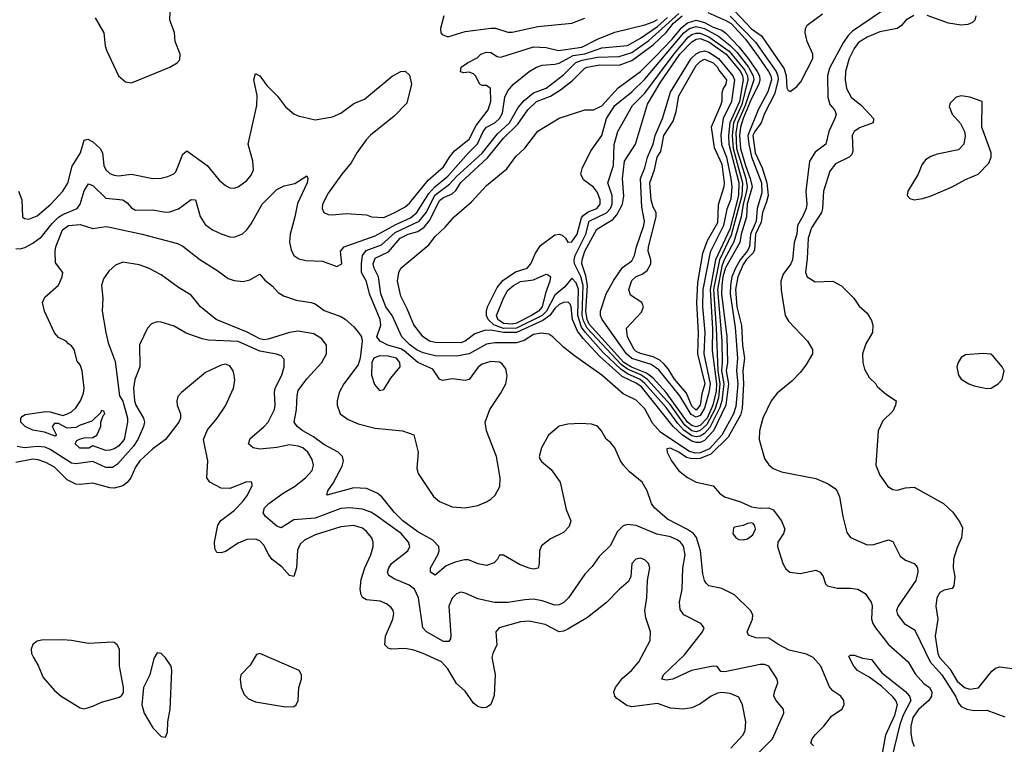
# Model space of a CAD drawing. Header units: inches. Extents: x 1839270 to 1929235, y 762242 to 910350.
# Tile 154 of 256: x 1844708 to 1849311, y 836205 to 839592. Entities that reach past the tile are written whole.
import ezdxf

# ---------------------------------------------------------------- set-up
doc = ezdxf.new("R2010")
doc.units = ezdxf.units.IN
doc.header["$MEASUREMENT"] = 0
doc.layers.add('B8843', color=7, linetype='Continuous')

msp = doc.modelspace()

# ---------------------------------------------------------------- linework, layer by layer
at = {"layer": 'B8843', "color": 5}
for points, elevation in [([(1845060.3, 839600.3), (1845102, 839530), (1845107.4, 839470), (1845113.4, 839450), (1845170.4, 839330), (1845202, 839302), (1845230, 839296.5), (1845410.7, 839369.3), (1845444.5, 839390), (1845456, 839404), (1845458.9, 839430), (1845435.3, 839490), (1845431.2, 839531.2), (1845409.8, 839590), (1845412.6, 839670)], 620), ([(1848418.6, 836198.6), (1848406, 836210), (1848412.9, 836230), (1848427, 836250), (1848466.8, 836290), (1848503.8, 836336.2), (1848551.5, 836370), (1848562.4, 836390), (1848561.6, 836410), (1848547.3, 836430), (1848510, 836455.1), (1848493.4, 836473.4), (1848453.2, 836570), (1848417.3, 836610), (1848386.2, 836626.2), (1848305.6, 836645.6), (1848252.4, 836672.4), (1848210, 836701.7), (1848150, 836702.8), (1848114.7, 836714.7), (1848109.1, 836730), (1848134, 836790), (1848136.1, 836810), (1848124.3, 836830), (1848050, 836903.2), (1847990, 836932.7), (1847930, 836946.2), (1847918.1, 836958.1), (1847909.9, 836969.9), (1847901.3, 837001.3), (1847890.7, 837110), (1847872.3, 837172.3), (1847857.5, 837190), (1847830, 837209.2), (1847737, 837257), (1847676.2, 837310), (1847662.5, 837330), (1847641.4, 837390), (1847617.6, 837430), (1847558.9, 837478.9), (1847531.2, 837510), (1847517.4, 837530), (1847490, 837590.8), (1847470, 837616.2), (1847450, 837631.8), (1847428.7, 837670), (1847410, 837691.9), (1847381.2, 837701.2), (1847330, 837704.6), (1847270, 837701.3), (1847230, 837692.7), (1847180.5, 837650), (1847147.5, 837590), (1847136, 837550), (1847139.8, 837539.8), (1847147.3, 837527.3), (1847193.2, 837490), (1847234.5, 837430), (1847262.6, 837302.6), (1847284.9, 837250), (1847276.7, 837223.3), (1847250, 837194.5), (1847190, 837165.4), (1847146.8, 837133.2), (1847137.8, 837110), (1847137.3, 837050), (1847131.3, 837028.7), (1847110, 837023.5), (1847090, 837027.8), (1847044.9, 837044.9), (1846970, 837089.3), (1846950.9, 837089.1), (1846942, 837070), (1846926.9, 837053.1), (1846890, 837041.3), (1846851.8, 837048.2), (1846806.6, 837066.6), (1846786.9, 837066.9), (1846743.2, 837056.8), (1846701.5, 837038.5), (1846650, 836996.2), (1846628.4, 837010), (1846627.9, 837030), (1846662.3, 837090), (1846668.6, 837110), (1846667.1, 837130), (1846639.3, 837159.3), (1846570, 837197.9), (1846498.8, 837250), (1846458.8, 837290), (1846401.4, 837361.4), (1846379.3, 837379.3), (1846330, 837400.9), (1846270, 837403.4), (1846144, 837370), (1846148.4, 837390), (1846174.1, 837425.9), (1846214.9, 837505.1), (1846221.5, 837530), (1846217.2, 837550), (1846196.8, 837570), (1846130, 837605.7), (1846081.7, 837641.7), (1846031.4, 837670), (1846005.6, 837690), (1845991.6, 837710), (1846002.7, 837770), (1846004.5, 837835.5), (1846010, 837858.9), (1846050, 837913.2), (1846121, 837990), (1846143.1, 838030), (1846141.8, 838070), (1846120.5, 838100.5), (1846082.8, 838122.8), (1846010, 838136), (1845970, 838129.6), (1845870, 838097.9), (1845850, 838095.9), (1845830, 838099.9), (1845771.2, 838131.2), (1845626.9, 838190), (1845552.8, 838250), (1845510, 838303.5), (1845450, 838340.4), (1845370, 838399.8), (1845309.6, 838430), (1845265.9, 838445.9), (1845190, 838458), (1845155.4, 838444.6), (1845124, 838416), (1845099.9, 838380.1), (1845090.3, 838349.7), (1845097.3, 838290), (1845094, 838230), (1845110.8, 838129.2), (1845122, 838082), (1845153.7, 837993.7), (1845174.3, 837834.3), (1845190, 837808.3), (1845212.1, 837730), (1845212.2, 837710), (1845197, 837630), (1845170, 837598.9), (1845150, 837585.8), (1845130, 837579.6), (1845110, 837578.5), (1845050, 837599.7), (1845030.8, 837589.2), (1844989.9, 837589.9), (1844966.6, 837610), (1844975.3, 837624.7), (1844988.2, 837631.8), (1845010, 837637.6), (1845050, 837638.8), (1845068.7, 837650), (1845088, 837690), (1845088, 837710), (1845098, 837742), (1845106, 837750), (1845102, 837762), (1845090, 837766), (1845086.4, 837753.6), (1845044.5, 837715.5), (1844990, 837697), (1844970, 837685.1), (1844930, 837682), (1844890, 837704.5), (1844870, 837705.2), (1844860.5, 837690), (1844880.5, 837650), (1844874.4, 837645.6), (1844823.9, 837663.9), (1844770, 837672.9), (1844733.3, 837690), (1844714, 837710), (1844713.2, 837730), (1844720.7, 837739.3), (1844734.2, 837745.8), (1844830, 837760.2), (1844850, 837759.2), (1844910, 837742), (1844931, 837749), (1844950, 837758.4), (1844970, 837778), (1844992, 837810), (1845005.6, 837845.6), (1845009.3, 837870), (1844999.3, 837950), (1844990, 837978), (1844976.5, 837996.5), (1844962, 838050), (1844950, 838068), (1844936.4, 838076.4), (1844926, 838090), (1844890, 838106), (1844870, 838128), (1844823.7, 838230), (1844814, 838270), (1844825.6, 838294.4), (1844890, 838351), (1844907, 838390), (1844909.4, 838410), (1844875.8, 838455.8), (1844874.6, 838510), (1844877.6, 838530), (1844908.1, 838610), (1844936.2, 838630), (1844990, 838634.4), (1845050, 838616.1), (1845110, 838625.5), (1845130, 838622.8), (1845280.7, 838590), (1845446.5, 838546.5), (1845470, 838534), (1845550, 838471.1), (1845630, 838421.7), (1845682.7, 838382.7), (1845710, 838372.6), (1845752.5, 838367.5), (1845784.7, 838375.3), (1845830, 838402.8), (1845853.8, 838373.8), (1845890, 838346), (1845917, 838317), (1845941.6, 838301.6), (1846000.7, 838280.7), (1846070, 838270.7), (1846090, 838263.7), (1846132.2, 838232.2), (1846210, 838204.7), (1846230, 838191.6), (1846270, 838156.8), (1846292.5, 838130), (1846306.3, 838110), (1846309.6, 838090), (1846300.3, 838010), (1846290, 837978.8), (1846222.7, 837890), (1846201.3, 837850), (1846191.8, 837810), (1846191.9, 837790), (1846206.5, 837750), (1846243.4, 837723.4), (1846290, 837703.2), (1846370, 837682.1), (1846497.3, 837670), (1846550, 837651.4), (1846571.3, 837570), (1846565.1, 837494.9), (1846570.6, 837470), (1846642.7, 837362.7), (1846670, 837339.5), (1846730, 837315), (1846790, 837310.9), (1846850, 837321.1), (1846890, 837337.6), (1846910, 837351.4), (1846930.9, 837370), (1846953.3, 837410), (1846954.7, 837450), (1846937.1, 837550), (1846889.8, 837670), (1846884.8, 837710), (1846905.6, 837770), (1846955.6, 837844.4), (1846980.2, 837890), (1846987.2, 837927.2), (1846980.4, 837960.4), (1846963.6, 837983.6), (1846950.8, 837990.8), (1846910, 837994.6), (1846870, 837981.1), (1846852.1, 837967.9), (1846809.5, 837910.5), (1846790, 837906.1), (1846730, 837912.7), (1846684.9, 837904.9), (1846670, 837912.3), (1846639.1, 837959.1), (1846570, 837990.3), (1846504.7, 838044.7), (1846490, 838053.8), (1846428.4, 838070), (1846393, 838090), (1846378, 838110), (1846396.7, 838163.3), (1846392.8, 838190), (1846343, 838310), (1846330, 838367.9), (1846306.7, 838410), (1846305.6, 838450), (1846311.3, 838490), (1846327.5, 838512.5), (1846400.2, 838539.8), (1846463.3, 838596.7), (1846575.1, 838650), (1846610, 838692.6), (1846648.9, 838771.1), (1846717.3, 838822.7), (1846750, 838859), (1846870, 838968.4), (1846942.3, 839057.7), (1846997.9, 839110), (1847038.5, 839181.5), (1847066.1, 839213.9), (1847110, 839249.3), (1847170, 839271.3), (1847250, 839334), (1847308.4, 839391.7), (1847337.8, 839402.2), (1847410, 839416.3), (1847510, 839419.1), (1847570, 839437.7), (1847650, 839494), (1847790, 839620.7)], 540), ([(1847924.7, 839624.7), (1848010, 839588), (1848033.5, 839573.5), (1848100.5, 839500.5), (1848160.3, 839420.3), (1848209.2, 839350), (1848219.7, 839330), (1848222.1, 839310), (1848206, 839254), (1848160.1, 839170), (1848112.5, 839050), (1848116.1, 839010), (1848130, 838950.5), (1848176.1, 838830), (1848177.2, 838782.8), (1848155.4, 838710), (1848150.7, 838650), (1848124.4, 838590), (1848119.2, 838530), (1848108.6, 838510), (1848075.7, 838470), (1848054.5, 838430), (1848038, 838390), (1848031.7, 838350), (1848029.1, 838310), (1848052.5, 838152.5), (1848063.9, 838010), (1848058.6, 837950), (1848065.1, 837890), (1848055.9, 837784.1), (1848045, 837750), (1847990.2, 837649.8), (1847933.4, 837586.6), (1847890, 837567.2), (1847865.8, 837565.8), (1847835.7, 837575.7), (1847704.2, 837664.2), (1847666.6, 837706.6), (1847630, 837772.6), (1847590, 837813.2), (1847530, 837843.6), (1847430, 837930.6), (1847301.2, 838021.2), (1847250, 838061.8), (1847200.8, 838110), (1847181.3, 838121.3), (1847146, 838126), (1847110, 838120), (1847066.9, 838093.1), (1847030, 838080.9), (1846930, 838081.3), (1846890, 838075.6), (1846810, 838030.4), (1846750, 838019.2), (1846650, 838020), (1846594.4, 838034.4), (1846566.8, 838046.8), (1846532.5, 838072.5), (1846494.5, 838110), (1846450, 838209.9), (1846420.1, 838250), (1846396.5, 838310), (1846385.5, 838390), (1846364.6, 838430), (1846361, 838450), (1846370, 838476.8), (1846432.9, 838507.1), (1846486.8, 838570), (1846524.1, 838590), (1846570, 838601.4), (1846598.4, 838621.6), (1846625.5, 838654.5), (1846670, 838746), (1846690, 838760.3), (1846730, 838778.3), (1846747.1, 838792.9), (1846770, 838830.9), (1846894.5, 838945.5), (1846970, 839037.5), (1847036.3, 839103.7), (1847083, 839170), (1847123.9, 839210), (1847190, 839234.5), (1847236.4, 839263.6), (1847292.8, 839307.2), (1847350, 839364.6), (1847360.8, 839370), (1847419.5, 839380.5), (1847510, 839378.5), (1847570, 839400.5), (1847670, 839474.4), (1847730, 839532.2), (1847764.7, 839575.3), (1847804.7, 839610)], 520), ([(1848051.1, 839631.1), (1848130, 839548.6), (1848176.5, 839516.5), (1848282.6, 839362.6), (1848292.1, 839330), (1848293.8, 839273.8), (1848301.4, 839261.4), (1848310, 839256.9), (1848340.8, 839279.2), (1848359.4, 839300.6), (1848415.8, 839410), (1848415.3, 839430), (1848388.9, 839490), (1848379.4, 839530), (1848381.8, 839550), (1848390, 839566.4), (1848461.2, 839618.8)], 560), ([(1848736.8, 839630), (1848601.6, 839538.4), (1848581.6, 839518.4), (1848557.1, 839482.9), (1848494.7, 839365.3), (1848484.8, 839330), (1848485.6, 839230), (1848496.1, 839196.1), (1848516.6, 839170), (1848524.4, 839150), (1848519.5, 839130), (1848490.1, 839070), (1848476.3, 839010), (1848427.5, 838972.5), (1848400.8, 838930), (1848382.7, 838790), (1848387.3, 838730), (1848384.8, 838710), (1848370, 838673.5), (1848344.4, 838630), (1848340.8, 838590), (1848328.6, 838550), (1848320.3, 838470), (1848313.9, 838450), (1848277.3, 838402.7), (1848265.7, 838370), (1848267.2, 838327.2), (1848286.2, 838210), (1848303, 838183), (1848391, 838090), (1848415.2, 838050), (1848414, 838030), (1848383.4, 837976.7), (1848357, 837943), (1848318.4, 837901.6), (1848250, 837845.6), (1848221.1, 837810), (1848182.7, 837730), (1848166, 837670), (1848164.6, 837630), (1848190, 837541.5), (1848210, 837512), (1848230, 837494.4), (1848270, 837478.6), (1848430, 837448), (1848484.6, 837424.6), (1848520, 837400), (1848530, 837388.7), (1848541.2, 837361.2), (1848556.1, 837270), (1848574.6, 837194.6), (1848591.4, 837171.4), (1848670, 837137.9), (1848700.8, 837139.2), (1848770, 837160.2), (1848790, 837153.7), (1848823.8, 837083.8), (1848850, 837065), (1848890.2, 837050.2), (1848899.7, 837039.7), (1848905.7, 837030), (1848906.5, 837010), (1848897.8, 836970), (1848814.7, 836850), (1848807.1, 836830), (1848811.1, 836811.1), (1848842.3, 836770), (1848890, 836742.2), (1848895.1, 836735.1), (1848964.7, 836590), (1849019.7, 836530), (1849082.8, 836430), (1849096.9, 836396.9), (1849110, 836381.6), (1849136, 836370), (1849170, 836362.3), (1849230, 836364.9), (1849313.1, 836333.1)], 560), ([(1844690, 838523), (1844710, 838521.1), (1844732.5, 838527.5), (1844770, 838547.4), (1844810, 838577.5), (1844860.3, 838639.7), (1844890, 838668.6), (1844910, 838681.5), (1844976.8, 838710), (1844990.6, 838729.4), (1845010, 838791.6), (1845030, 838825), (1845050, 838816.6), (1845110, 838758.2), (1845190, 838749.5), (1845210, 838735.4), (1845230, 838712.2), (1845250, 838702), (1845330, 838703.4), (1845390, 838691.5), (1845410, 838693.5), (1845450, 838708), (1845510, 838751.1), (1845530, 838750.3), (1845551.7, 838671.7), (1845574.5, 838634.5), (1845609, 838609), (1845650, 838590.2), (1845690, 838576.3), (1845710, 838575), (1845749.1, 838590.9), (1845770, 838610.3), (1845790, 838637.4), (1845841.1, 838730), (1845910, 838798.5), (1845944.9, 838815.1), (1845994.4, 838825.6), (1846050, 838862.8), (1846055.3, 838850), (1846052, 838830), (1846007.3, 838732.7), (1845994.9, 838670), (1845971.8, 838590), (1845970, 838552), (1845976.7, 838516.7), (1845990.2, 838490.2), (1846013.7, 838473.7), (1846046.3, 838466.3), (1846123, 838463), (1846190, 838438.8), (1846213.7, 838450), (1846207.4, 838510), (1846225.3, 838530), (1846370, 838581.6), (1846466.1, 838633.9), (1846534.7, 838665.3), (1846565.2, 838690), (1846620.2, 838779.8), (1846649.2, 838810.8), (1846710, 838860.3), (1846805.8, 838970), (1846848.3, 839011.7), (1846874.3, 839070), (1846890, 839089.7), (1846930, 839110), (1846951.4, 839130), (1846965.5, 839154.5), (1846975.9, 839230), (1846990, 839259.3), (1847016.7, 839290), (1847090, 839350), (1847123.4, 839370), (1847150, 839379.1), (1847210, 839383.2), (1847230, 839388.8), (1847295.2, 839424.8), (1847350, 839432.8), (1847430, 839460.1), (1847550, 839471.7), (1847610, 839505.5), (1847690, 839559.9), (1847737.2, 839602.8)], 560), ([(1844702.3, 838790), (1844717.8, 838750), (1844721.3, 838670), (1844730, 838662), (1844750, 838659.6), (1844790, 838674.7), (1844852.9, 838730), (1844910, 838790.2), (1844932.8, 838827.2), (1844952.9, 838907.1), (1844992.9, 838970), (1845010, 839028.8), (1845026.8, 839033.2), (1845050, 839021.2), (1845084.6, 838990), (1845095.4, 838970), (1845101.7, 838910), (1845110, 838890.2), (1845130, 838873.4), (1845150, 838864.5), (1845170, 838862.6), (1845230, 838869.6), (1845330, 838850.1), (1845370, 838851), (1845401.2, 838858.8), (1845429.1, 838870.9), (1845438.7, 838881.3), (1845470, 838963.6), (1845490, 838978.5), (1845583.9, 838910), (1845641.3, 838841.3), (1845670, 838816.5), (1845690, 838805.2), (1845710, 838804.4), (1845730, 838810.2), (1845770, 838840.3), (1845790, 838864.9), (1845801.4, 838890), (1845798.5, 838930), (1845776.7, 839010), (1845816.6, 839190), (1845817.8, 839237.8), (1845803.2, 839310), (1845810, 839340.7), (1845830, 839328.9), (1845864.1, 839284.1), (1845914, 839234), (1845950, 839184.9), (1845990, 839151.3), (1846010, 839141.8), (1846090, 839124.4), (1846170, 839138), (1846210, 839154.8), (1846270, 839200.3), (1846320.1, 839219.9), (1846450, 839327.8), (1846490, 839350.2), (1846510, 839352), (1846530, 839333), (1846539.5, 839290), (1846517.6, 839202.4), (1846459.4, 839140.6), (1846348.1, 839051.9), (1846327.7, 839030), (1846284.5, 838970), (1846257.8, 838922.2), (1846214.2, 838870), (1846150, 838781.1), (1846124.2, 838730), (1846122.3, 838710), (1846130, 838690.7), (1846150, 838681.3), (1846170, 838679.3), (1846233.8, 838686.2), (1846330, 838679.1), (1846352, 838670), (1846410, 838667.5), (1846462.4, 838690), (1846510, 838717.4), (1846530, 838735), (1846618, 838842), (1846690, 838903.6), (1846717.9, 838950), (1846741.3, 838978.7), (1846810, 839033.4), (1846842.1, 839097.9), (1846897.6, 839170), (1846910.4, 839210.4), (1846909.7, 839269.7), (1846890, 839283.7), (1846870, 839283.7), (1846859, 839290), (1846839.3, 839330), (1846830, 839339.3), (1846810, 839347), (1846784.1, 839344.1), (1846768.7, 839348.7), (1846772.7, 839370), (1846800.9, 839390), (1846846.9, 839413.1), (1846863.7, 839430), (1846890, 839440.2), (1846910, 839438), (1846939.5, 839419.5), (1846957.1, 839417.1), (1847110, 839464.6), (1847170, 839462.6), (1847227.3, 839447.3), (1847336.3, 839463.7), (1847410, 839501), (1847490, 839532.9), (1847630, 839567.2), (1847670, 839582.3), (1847690, 839592.7)], 580), ([(1846691.4, 839610), (1846675.4, 839550), (1846677.4, 839530), (1846682.8, 839522.8), (1846710, 839511.7), (1846790, 839536.4), (1846910, 839552.9), (1846932.5, 839552.5), (1846990, 839533.4), (1847010, 839533), (1847130, 839560.4), (1847290, 839574.8), (1847350, 839598.6)], 620), ([(1848030, 839608), (1848147.3, 839487.3), (1848245, 839350), (1848252.6, 839330), (1848253.6, 839310), (1848237, 839243), (1848190, 839153.3), (1848174.5, 839110), (1848145.3, 839070), (1848136.2, 839050), (1848146.6, 838970), (1848179.4, 838899.4), (1848201.7, 838830), (1848206.6, 838770), (1848200.1, 838739.9), (1848180.7, 838690), (1848173.9, 838646.1), (1848147.6, 838590), (1848143.4, 838516.6), (1848137.3, 838502.7), (1848104.9, 838470), (1848090, 838447.2), (1848066.1, 838390), (1848055.1, 838330), (1848060.2, 838250), (1848082.7, 838162.7), (1848086.7, 838070), (1848095.8, 838010), (1848088.4, 837950), (1848091.6, 837890), (1848085.1, 837774.9), (1848077.1, 837742.9), (1848019.8, 837640.2), (1847939.6, 837560.4), (1847890, 837541.2), (1847850, 837539), (1847826, 837546), (1847790, 837570.2), (1847750, 837588.7), (1847733.7, 837586.3), (1847735.4, 837570), (1847754.8, 837530), (1847790, 837483.3), (1847830, 837451.6), (1847870, 837430.5), (1847950, 837413.6), (1847979.6, 837379.6), (1848002.3, 837362.3), (1848078.4, 837338.4), (1848130, 837315), (1848170, 837309), (1848210, 837310.2), (1848230, 837301.6), (1848268.9, 837248.9), (1848284.4, 837210), (1848279.5, 837190), (1848251.6, 837150), (1848250.2, 837130), (1848276.2, 837050), (1848290, 837025.5), (1848308.9, 837010), (1848356.2, 837003.8), (1848430, 837018.4), (1848450.6, 837010), (1848464.9, 836990), (1848475.5, 836955.5), (1848485.1, 836945.1), (1848530, 836934.3), (1848590, 836935), (1848626, 836930), (1848660.4, 836910), (1848688.4, 836870), (1848693.9, 836853.9), (1848690.1, 836790), (1848695.8, 836770), (1848708.5, 836750), (1848770, 836670.8), (1848861.7, 836590), (1848894.1, 836534.1), (1848934.4, 836490), (1848961.5, 836470), (1848973, 836450), (1848970.9, 836430), (1848958.1, 836410), (1848910, 836367.5), (1848883.3, 836330), (1848874.9, 836290), (1848874.9, 836254.9), (1848880.2, 836220.2), (1848890, 836196.9)], 540), ([(1848888.9, 839611.1), (1848850.2, 839590), (1848830, 839565.3), (1848810, 839550.6), (1848730, 839535.4), (1848669.4, 839510), (1848630, 839484.5), (1848610, 839457.5), (1848586.1, 839410), (1848569.3, 839350), (1848566.9, 839310), (1848572.9, 839270), (1848594.6, 839230), (1848642.9, 839190), (1848698.9, 839130), (1848697.6, 839110), (1848634.3, 839085.7), (1848609.1, 839070), (1848600.2, 839050), (1848603.2, 838976.8), (1848598.1, 838961.9), (1848586, 838950), (1848522.2, 838917.8), (1848495.7, 838884.3), (1848465.2, 838790), (1848461.7, 838710), (1848456.3, 838690), (1848410, 838618.9), (1848393.6, 838570), (1848390, 838475.3), (1848382.4, 838410), (1848390, 838389.2), (1848426.3, 838366.3), (1848510, 838370.1), (1848550, 838347.7), (1848608.2, 838290), (1848633.1, 838253.1), (1848670, 838220.2), (1848690, 838186.4), (1848696.4, 838163.6), (1848695.2, 838130), (1848663.5, 838076.5), (1848648.1, 838030), (1848650.1, 837990), (1848657.9, 837957.9), (1848679.2, 837919.2), (1848710, 837890.2), (1848717.5, 837877.5), (1848760.2, 837840.2), (1848806, 837810), (1848802.8, 837790), (1848790, 837762), (1848743.4, 837716.6), (1848721.6, 837670), (1848710.4, 837510), (1848730, 837462.8), (1848767.3, 837410), (1848790, 837395.5), (1848810, 837393), (1848850, 837404), (1848890, 837407.3), (1849026.8, 837330), (1849070.8, 837290), (1849103.4, 837243.4), (1849116.2, 837216.2), (1849111.5, 837170), (1849090, 837125.1), (1849073.4, 837070), (1849072.8, 837030), (1849079.6, 836990), (1849074.7, 836945.3), (1849067.2, 836932.8), (1849030, 836925.8), (1849010, 836914.8), (1848995, 836890), (1848991, 836851), (1849000.7, 836790), (1848987.5, 836710), (1849000.2, 836630), (1849007.8, 836610), (1849057.2, 836557.2), (1849090, 836500.8), (1849124.7, 836470), (1849150, 836463.2), (1849191.1, 836468.9), (1849253.3, 836546.7), (1849270, 836560.9), (1849290, 836567.7), (1849385.8, 836554.2)], 580), ([(1849178.7, 839610), (1849173.7, 839590), (1849161.8, 839578.2), (1849141, 839570), (1849110, 839566.6), (1849050, 839575), (1848950, 839611.6)], 580), ([(1848125.6, 836130), (1848228.1, 836230), (1848279.7, 836350), (1848279.6, 836370), (1848244.7, 836410), (1848233.5, 836430), (1848236.1, 836450), (1848253.1, 836493.1), (1848249.7, 836510), (1848210, 836570.7), (1848190, 836578.4), (1848170, 836577.5), (1848003.9, 836543.9), (1847985.8, 836545.8), (1847968, 836568), (1847950, 836570.6), (1847849.4, 836550.6), (1847762, 836510), (1847730, 836504.8), (1847709.7, 836509.8), (1847717.4, 836530), (1847816.4, 836623.6), (1847900.5, 836730), (1847907.6, 836750), (1847892.3, 836770), (1847812.2, 836810), (1847795.7, 836835.7), (1847792.9, 836870), (1847805, 836930), (1847807.8, 837027.8), (1847818.9, 837090), (1847811.3, 837131.3), (1847797.1, 837150), (1847781.5, 837161.5), (1847750, 837174.5), (1847687.3, 837187.3), (1847590, 837227.7), (1847550, 837232.9), (1847530, 837225.8), (1847501.3, 837198.7), (1847470, 837134.3), (1847417.6, 837082.4), (1847384.3, 837035.7), (1847350, 837000.4), (1847274.2, 836890), (1847251.9, 836868.1), (1847230, 836856.9), (1847210, 836855.6), (1847150, 836875.4), (1847110, 836882.7), (1847070, 836880.7), (1846990, 836867.4), (1846928.4, 836868.4), (1846850, 836884.5), (1846790, 836911.7), (1846770, 836915.5), (1846750, 836908.6), (1846730, 836888), (1846713.7, 836850), (1846724.2, 836715.8), (1846721.5, 836698.5), (1846713.7, 836686.3), (1846690, 836685.4), (1846609.7, 836730), (1846592.4, 836750), (1846573, 836890), (1846553.2, 836930), (1846529.5, 836949.5), (1846458.6, 836978.6), (1846434.1, 836994.1), (1846427.3, 837010), (1846433.6, 837030), (1846447, 837050), (1846522.7, 837110), (1846531.3, 837130), (1846525.5, 837150), (1846490.9, 837190), (1846370, 837277.3), (1846350, 837289.9), (1846310, 837303.5), (1846250, 837309.9), (1846210, 837307.1), (1846090, 837262), (1845990, 837254.2), (1845930, 837217.2), (1845910, 837224.4), (1845857.2, 837270), (1845846.4, 837286.4), (1845852.5, 837310), (1845872.7, 837330), (1845940.5, 837379.5), (1845993.2, 837410), (1846044, 837450), (1846075, 837485), (1846082.2, 837510), (1846075.7, 837535.7), (1846055.5, 837570), (1846031, 837590), (1846010, 837599.2), (1845970, 837605.2), (1845910, 837592.9), (1845830, 837584.9), (1845799.5, 837590), (1845777.4, 837610), (1845785.9, 837634.1), (1845850, 837688.4), (1845869.4, 837710.6), (1845899.2, 837770), (1845902.8, 837790), (1845899, 837850), (1845902, 837870), (1845933.2, 837930), (1845944.7, 837970), (1845944.8, 838004.8), (1845930, 838021.5), (1845909.2, 838029.2), (1845830, 838042.1), (1845730, 838088.2), (1845590, 838094.3), (1845560.8, 838100.8), (1845487, 838127), (1845430, 838158.7), (1845370, 838177.4), (1845350, 838179.6), (1845324, 838170), (1845306, 838150), (1845268.6, 838071.4), (1845269.4, 837970), (1845246.8, 837910), (1845240.1, 837870), (1845244.8, 837810), (1845250.9, 837790), (1845287.2, 837730), (1845291.2, 837710), (1845286.8, 837690), (1845260.1, 837630), (1845240.8, 837599.2), (1845166, 837514), (1845141.7, 837498.3), (1845110, 837498.7), (1845050, 837527), (1844970, 837516.4), (1844950, 837518.5), (1844850, 837583.2), (1844826.9, 837593.1), (1844790, 837596.5), (1844730, 837591.3), (1844696.6, 837596.6)], 560), ([(1848033.2, 836186.8), (1848089.8, 836250), (1848099.8, 836270), (1848103.1, 836310), (1848086.6, 836390), (1848070, 836424.7), (1848030, 836442.7), (1847990, 836447.7), (1847970, 836444.4), (1847940.3, 836430), (1847887.9, 836392.1), (1847850, 836375.4), (1847810, 836369), (1847750, 836374.2), (1847690, 836396.1), (1847570, 836380.1), (1847546.2, 836386.2), (1847499, 836419), (1847489.8, 836430), (1847486.4, 836450), (1847493, 836470), (1847526.1, 836513.9), (1847568.2, 836550), (1847603.2, 836590), (1847655.1, 836690), (1847657.4, 836730), (1847635.8, 836795.8), (1847630.6, 836830), (1847639.4, 836890), (1847642.6, 836970), (1847653.3, 837030), (1847647.8, 837050), (1847630, 837067.8), (1847610, 837074.3), (1847588, 837070), (1847569.2, 837050), (1847564.9, 836990), (1847554.3, 836965.7), (1847510, 836928.4), (1847451.5, 836868.5), (1847363, 836797), (1847270, 836742.6), (1847250, 836733.3), (1847230, 836730.8), (1847164.3, 836764.3), (1847090, 836780.5), (1847050, 836776.9), (1846950.2, 836749.8), (1846933.4, 836730), (1846939.1, 836670), (1846919.2, 836630), (1846915.4, 836610), (1846930.7, 836530.7), (1846926.9, 836433.1), (1846910, 836391.5), (1846890, 836377.4), (1846870, 836375.3), (1846850, 836381.6), (1846830, 836397.4), (1846790, 836453.8), (1846750.7, 836490), (1846710, 836558.2), (1846679.8, 836590), (1846594.2, 836630), (1846550, 836644.6), (1846510, 836652.3), (1846445.2, 836650), (1846430, 836654.2), (1846415.8, 836670), (1846417.5, 836710), (1846452, 836790), (1846457.1, 836817.1), (1846454.6, 836830), (1846444.5, 836844.5), (1846422.3, 836862.3), (1846393.4, 836873.4), (1846330, 836880.5), (1846311.1, 836891.1), (1846304.3, 836904.3), (1846300.2, 836930), (1846305.1, 836974.9), (1846321.8, 837030), (1846349.2, 837090), (1846360.2, 837130), (1846360.2, 837150), (1846353.8, 837170), (1846330, 837200.2), (1846310, 837215.6), (1846270, 837228.3), (1846210, 837221.5), (1846090, 837183.6), (1846040.1, 837159.9), (1846019.7, 837140.3), (1846007.2, 837112.8), (1846001.6, 837030), (1845990, 836989.6), (1845970, 836993.3), (1845933.8, 837033.8), (1845888.5, 837068.5), (1845872.8, 837090), (1845850, 837136.2), (1845830, 837156.1), (1845810, 837164.2), (1845770, 837162.7), (1845730, 837145.9), (1845670, 837106), (1845650, 837099.7), (1845630, 837102), (1845620.3, 837120.3), (1845618, 837150), (1845634, 837230), (1845648.6, 837251.4), (1845710, 837297.1), (1845750, 837338), (1845772.5, 837370), (1845794.7, 837414.7), (1845792.7, 837430), (1845770, 837432), (1845690, 837401), (1845650, 837401.8), (1845596.9, 837430), (1845583.1, 837450), (1845587.8, 837530), (1845567.6, 837630), (1845585.5, 837674.5), (1845631.2, 837730), (1845670, 837787.7), (1845707.8, 837870), (1845713.9, 837906.1), (1845711.2, 837930), (1845706.3, 837950), (1845690, 837974), (1845670, 837981), (1845650, 837976.4), (1845576.8, 837943.2), (1845464.9, 837850), (1845447.7, 837830), (1845442, 837810), (1845443.8, 837790), (1845459.3, 837750), (1845459.5, 837730), (1845452, 837710), (1845389.6, 837630.4), (1845330, 837586.2), (1845270, 837530.7), (1845250, 837500.9), (1845226.9, 837450), (1845210.9, 837429.1), (1845190, 837413.3), (1845150, 837402.8), (1845130, 837403.3), (1845050, 837424.9), (1844990, 837418.9), (1844970, 837421.5), (1844930, 837441.2), (1844870, 837500.1), (1844830, 837522.9), (1844795.1, 837535.1), (1844770, 837537.6), (1844690, 837522.5)], 580), ([(1848732.7, 836110), (1848757.2, 836250), (1848799.5, 836340.5), (1848811.7, 836390), (1848804.1, 836410), (1848790, 836427.4), (1848737.3, 836477.3), (1848679.3, 836519.3), (1848624.1, 836550), (1848608, 836570), (1848584.7, 836615.2), (1848590, 836622), (1848610, 836620.9), (1848648.2, 836608.2), (1848690, 836601.8), (1848739.1, 836539.1), (1848850, 836451.6), (1848867.6, 836430), (1848873.4, 836410), (1848838.2, 836341.8), (1848822.3, 836297.7), (1848783.5, 836136.5)], 520)]:
    msp.add_lwpolyline(points, dxfattribs=dict(at, elevation=elevation))
for points, elevation in [([(1847870, 837615.5), (1847850, 837621.6), (1847806, 837650), (1847762.7, 837690), (1847615.2, 837875.2), (1847590, 837893.5), (1847524.9, 837924.9), (1847418.8, 838018.8), (1847341.9, 838101.9), (1847316, 838136), (1847292, 838190), (1847286.1, 838250), (1847282.2, 838262.2), (1847272.3, 838272.3), (1847250, 838269.9), (1847230, 838260.8), (1847210, 838242.6), (1847186, 838210), (1847154.1, 838185.9), (1847030, 838130.1), (1846970, 838129.2), (1846910, 838140.3), (1846881.2, 838138.8), (1846835.7, 838124.3), (1846791.1, 838088.9), (1846770, 838081.7), (1846650, 838082.5), (1846623.7, 838090), (1846594.4, 838110), (1846550, 838166.1), (1846520, 838240), (1846490, 838299.2), (1846474.1, 838370), (1846480.1, 838410), (1846490, 838430.1), (1846621.1, 838538.9), (1846650, 838578), (1846697.4, 838622.6), (1846738.5, 838670), (1846819.9, 838740.1), (1846890, 838816.7), (1846985.5, 838894.5), (1847027.5, 838952.5), (1847070, 838991.1), (1847130, 839070.1), (1847230, 839132.3), (1847349.6, 839170), (1847390, 839170.8), (1847430, 839189.8), (1847506.3, 839273.7), (1847610, 839349.6), (1847681.1, 839419), (1847759, 839501), (1847804.1, 839556), (1847830, 839576.4), (1847870, 839589.2), (1847910, 839578.7), (1847950, 839557.2), (1847990, 839543.6), (1848010, 839529.6), (1848070, 839465.6), (1848113.9, 839410), (1848155.5, 839350), (1848166.1, 839330), (1848168.7, 839310), (1848164.1, 839290), (1848130, 839223.7), (1848090, 839129.9), (1848078.4, 839090), (1848073.8, 839050), (1848078.2, 838990), (1848100.5, 838910), (1848123.8, 838850), (1848132.5, 838810), (1848109.3, 838730), (1848105.4, 838670), (1848080.4, 838590), (1848074, 838550), (1848008.3, 838431.7), (1847995.7, 838390), (1847990.7, 838350), (1847989.1, 838310), (1848013.4, 838110), (1848016.5, 837990), (1848011.2, 837950), (1848021.6, 837890), (1848009.2, 837790.8), (1847951.2, 837670), (1847910, 837625.4), (1847890, 837615.7)], 480), ([(1847870, 837642.1), (1847850, 837647.1), (1847813.1, 837673.1), (1847784.1, 837704.1), (1847730, 837779.5), (1847631.3, 837891.3), (1847608.6, 837910), (1847550, 837937.2), (1847517.9, 837957.9), (1847436.2, 838036.2), (1847351.3, 838131.3), (1847335.2, 838155.2), (1847317.4, 838210), (1847320.1, 838330), (1847310, 838362.1), (1847290, 838384.5), (1847257.2, 838342.8), (1847210, 838304.9), (1847170.5, 838230), (1847150, 838210), (1847030.4, 838149.6), (1846970, 838147.8), (1846924.9, 838164.9), (1846897.7, 838190), (1846890.5, 838210), (1846890.2, 838229.8), (1846895.8, 838250), (1846939.5, 838340.5), (1846966.7, 838373.3), (1847026.3, 838413.7), (1847079.8, 838430), (1847097.1, 838450), (1847119.5, 838500.5), (1847143.3, 838536.7), (1847210, 838586.4), (1847230, 838589.3), (1847244.1, 838584.1), (1847259.7, 838570), (1847270, 838551.8), (1847290, 838553.2), (1847315, 838590), (1847334.5, 838665.5), (1847342.6, 838677.4), (1847366.4, 838693.6), (1847406.2, 838710), (1847417.1, 838722.9), (1847422.2, 838730), (1847422, 838750), (1847410, 838783.5), (1847390, 838808.9), (1847343.9, 838843.9), (1847331.8, 838870), (1847339.5, 838900.5), (1847379.4, 838980.6), (1847429.9, 839050), (1847452.1, 839130), (1847490, 839191.3), (1847570, 839255.4), (1847630, 839313.3), (1847813.5, 839530), (1847838.8, 839550), (1847870, 839560.7), (1847910, 839550.2), (1847975, 839515), (1848030, 839470.7), (1848060.6, 839440.6), (1848114.6, 839370), (1848137.5, 839330), (1848140.9, 839310), (1848098.9, 839190), (1848063.1, 839110), (1848056.8, 839063.2), (1848059.7, 838990), (1848102.5, 838850), (1848108.5, 838810), (1848106.1, 838790), (1848090.4, 838730), (1848080.9, 838670), (1848046.9, 838553.1), (1848001.9, 838470), (1847990, 838439.3), (1847970, 838330), (1847989.9, 838090.1), (1847992.9, 837990), (1847989.7, 837950), (1847999.6, 837890), (1847990.9, 837810), (1847981.1, 837778.9), (1847934.9, 837685.1), (1847910, 837657.4), (1847890, 837645)], 460), ([(1847870, 837666.2), (1847850, 837670.7), (1847817.4, 837697.4), (1847750, 837791.9), (1847643.8, 837910), (1847611.3, 837931.3), (1847550, 837957.8), (1847519.5, 837979.5), (1847361, 838150), (1847344.1, 838184.1), (1847338.3, 838210), (1847342.9, 838350), (1847331, 838391), (1847302.3, 838450), (1847299.8, 838470), (1847304.6, 838490), (1847354.1, 838590), (1847369.9, 838650.1), (1847451.2, 838688.8), (1847470.7, 838709.3), (1847478.3, 838730), (1847478.6, 838770), (1847458, 838830), (1847484.2, 838910), (1847487.7, 839007.7), (1847504.4, 839070), (1847573.5, 839190), (1847630, 839249.1), (1847767, 839433), (1847833.8, 839510), (1847850, 839522.7), (1847871.3, 839528.7), (1847890, 839528.4), (1847930, 839512.1), (1848024.6, 839444.6), (1848097.2, 839357.2), (1848110.5, 839330), (1848112.7, 839310), (1848084.2, 839195.8), (1848044.5, 839110), (1848038.4, 839050), (1848042.9, 838990), (1848086.9, 838830), (1848084, 838770), (1848034.8, 838585.2), (1847979.5, 838470), (1847952.1, 838330), (1847964.8, 838150), (1847972.3, 837950), (1847981, 837890), (1847975.2, 837824.8), (1847957.3, 837770), (1847920.9, 837699.1), (1847890, 837671)], 440), ([(1847870, 837689.5), (1847850, 837694.9), (1847830, 837711.2), (1847730.9, 837850), (1847670, 837915.6), (1847639.1, 837939.1), (1847567.8, 837967.8), (1847531.8, 837990), (1847370, 838169.3), (1847361.4, 838190), (1847355.2, 838230), (1847363.3, 838350), (1847354.8, 838394.8), (1847336.3, 838450), (1847337.1, 838470), (1847350.5, 838510), (1847406.7, 838613.3), (1847481.4, 838658.6), (1847500, 838680), (1847526.3, 838730), (1847532.7, 838767.3), (1847526.3, 838850), (1847535.3, 838930), (1847587, 839010), (1847643.7, 839196.3), (1847702.8, 839297.2), (1847794.1, 839430), (1847850, 839488.8), (1847870, 839500.6), (1847890, 839503.8), (1847930, 839489), (1848011.5, 839430), (1848078, 839350), (1848087.7, 839330), (1848089.6, 839310), (1848073, 839210), (1848027.3, 839110), (1848021.4, 839050), (1848022.7, 839010), (1848070, 838830.1), (1848068.6, 838770), (1848027.2, 838612.8), (1847960.8, 838470), (1847935.9, 838330), (1847946.4, 838146.4), (1847945.1, 838045.1), (1847965.6, 837890), (1847963.9, 837856.1), (1847947.9, 837790), (1847922.1, 837730), (1847890, 837694.5)], 420), ([(1847870, 837734.4), (1847847.3, 837747.3), (1847793.7, 837833.7), (1847696, 837956), (1847659.9, 837979.9), (1847570, 838008.4), (1847544.2, 838030), (1847430.4, 838190), (1847423.8, 838210), (1847423.7, 838230), (1847450, 838310), (1847485.9, 838374.1), (1847526.5, 838433.5), (1847570, 838465), (1847582.3, 838490), (1847591.3, 838530), (1847626.1, 838630), (1847628.5, 838650), (1847616, 838716), (1847609.8, 838850), (1847630, 838899.5), (1847642.9, 838950), (1847668.8, 839010), (1847679, 839050), (1847713.7, 839130), (1847750, 839252.8), (1847847.2, 839410), (1847870, 839431.9), (1847890, 839442.2), (1847910, 839445.9), (1847930, 839440.6), (1847975.1, 839410), (1848042.4, 839330), (1848050.2, 839310), (1848035.8, 839210), (1847996.4, 839130), (1847985.6, 839054.4), (1847989, 839009), (1848011.8, 838950), (1848033.1, 838850), (1848037.1, 838810), (1848033, 838753), (1848014.1, 838705.8), (1847999.1, 838630), (1847935.5, 838504.5), (1847902.5, 838330), (1847900.8, 838250), (1847911.7, 838130), (1847906.4, 838030), (1847935.9, 837890), (1847930.4, 837850), (1847910, 837775.6), (1847890, 837741.2)], 380), ([(1847870, 837766.7), (1847850, 837785.2), (1847825.6, 837845.6), (1847770, 837911.2), (1847740.2, 837960.2), (1847721.6, 837981.6), (1847700, 838000), (1847670, 838016.4), (1847610, 838032.3), (1847590, 838040.5), (1847580.5, 838050), (1847549.8, 838110), (1847545.1, 838150), (1847614.9, 838225.1), (1847625.1, 838250), (1847616.9, 838270), (1847563.5, 838303.5), (1847555.4, 838330), (1847570, 838372.3), (1847590, 838391.4), (1847617.8, 838402.2), (1847640.9, 838419.1), (1847657.9, 838450), (1847657.9, 838470), (1847645.9, 838510), (1847647.1, 838530), (1847684.3, 838670), (1847683.4, 838690), (1847670, 838715.6), (1847660.1, 838750), (1847654.1, 838830), (1847675.3, 838890), (1847687.6, 838950), (1847704.8, 838975.2), (1847719.7, 839050), (1847763.1, 839116.9), (1847777.6, 839162.4), (1847790, 839235.9), (1847870, 839377.3), (1847890, 839396.9), (1847910, 839407.5), (1847950.1, 839390), (1847970.3, 839370), (1847975.8, 839355.8), (1848011.8, 839310), (1848010, 839289.8), (1847996.3, 839270), (1847990.1, 839250), (1847990.6, 839210), (1847984.6, 839190), (1847940.3, 839090), (1847954.1, 838994.1), (1847990, 838915.8), (1848002.2, 838830), (1848000.5, 838810), (1847973.5, 838726.5), (1847970, 838643.1), (1847922.5, 838557.5), (1847900.7, 838499.3), (1847877.2, 838362.8), (1847871.7, 838268.3), (1847879.2, 838130), (1847876.3, 838030), (1847910.8, 837890), (1847897, 837843), (1847888.7, 837790)], 360), ([(1849110, 839236), (1849086, 839230), (1849058.8, 839201.2), (1849054, 839186), (1849067, 839150), (1849106, 839106), (1849124.9, 839070), (1849128.9, 839048.9), (1849121.8, 839010), (1849096.4, 838983.6), (1848996.6, 838963.4), (1848966.9, 838953.1), (1848943.1, 838936.9), (1848925.9, 838914.1), (1848908.4, 838870), (1848860.8, 838790), (1848857, 838770), (1848870, 838755.8), (1848890.2, 838750.2), (1848930, 838755.9), (1848970, 838769.3), (1849067.3, 838810), (1849130, 838845.2), (1849189.3, 838870), (1849239.1, 838920.9), (1849249.6, 838950), (1849249.6, 838970), (1849206.6, 839090), (1849208, 839210), (1849150, 839229.2)], 620), ([(1847010, 838168.8), (1846970, 838171.8), (1846943.9, 838190), (1846937.7, 838210), (1846970, 838290.7), (1846990, 838327.1), (1847017.3, 838350), (1847050, 838367.6), (1847110, 838376.1), (1847170, 838402.8), (1847179.4, 838399.4), (1847190.1, 838390.1), (1847187.2, 838370), (1847166.6, 838313.4), (1847150, 838249.2), (1847133.2, 838230), (1847100.1, 838210), (1847030, 838173.3)], 440), ([(1846390, 838020.8), (1846363.2, 838010), (1846353.7, 837990), (1846352.8, 837930), (1846366.8, 837886.8), (1846390, 837858), (1846410, 837863.8), (1846442.9, 837917.1), (1846486.6, 837970), (1846485.7, 837990), (1846470, 838010.6), (1846430, 838019.4)], 560), ([(1849211.6, 838031.6), (1849130, 838024.8), (1849110, 838012.8), (1849095.2, 837990), (1849089, 837970), (1849096.4, 837930), (1849110, 837912.4), (1849145.4, 837890), (1849170, 837880.9), (1849230, 837868.5), (1849250, 837869.7), (1849282.3, 837890), (1849301, 837910), (1849311, 837950), (1849300.5, 837970), (1849259.6, 838019.6), (1849248.9, 838028.9)], 620), ([(1848130, 837240.5), (1848110, 837236.9), (1848090, 837227.1), (1848050, 837219.7), (1848045.5, 837214.5), (1848042.7, 837190), (1848055.3, 837170), (1848070, 837162.3), (1848090, 837160.2), (1848110, 837164.7), (1848135.4, 837184.6), (1848148, 837210), (1848142.9, 837230), (1848136.6, 837236.6)], 540), ([(1844910, 836693.1), (1844810, 836692.3), (1844790, 836687), (1844770, 836672.3), (1844761.6, 836650), (1844763.1, 836630), (1844772, 836610), (1844793.6, 836573.6), (1844817.1, 836517.1), (1844870, 836456.3), (1844902, 836430), (1844990, 836374.9), (1845010, 836370.4), (1845050, 836383.7), (1845090, 836402.6), (1845174.2, 836425.8), (1845186, 836434), (1845192.7, 836447.3), (1845192.7, 836470), (1845174, 836570), (1845174.5, 836650), (1845164, 836670), (1845150, 836681.2), (1845142, 836682), (1845030, 836676.3), (1844950.9, 836690.9)], 620), ([(1845350, 836633.2), (1845334.4, 836605.6), (1845316.3, 836530), (1845286.8, 836470), (1845278.8, 836390), (1845290.6, 836350), (1845330, 836282.8), (1845370, 836241), (1845390, 836238), (1845398.4, 836261.6), (1845400.5, 836310), (1845410.9, 836370), (1845419.6, 836550), (1845416.2, 836570), (1845390, 836609.2), (1845370, 836629)], 620), ([(1845830, 836629.2), (1845815.3, 836624.7), (1845785.2, 836574.8), (1845742, 836530), (1845738, 836510), (1845743, 836470), (1845758, 836438), (1845777.6, 836417.6), (1845810, 836403.7), (1845950, 836379.5), (1845990, 836382), (1846001.2, 836390), (1846009.4, 836410), (1846013.6, 836470), (1846025.1, 836510), (1846025.1, 836530), (1846014.5, 836550)], 620)]:
    msp.add_lwpolyline(points, close=True, dxfattribs=dict(at, elevation=elevation))

doc.saveas('drawing.dxf')
